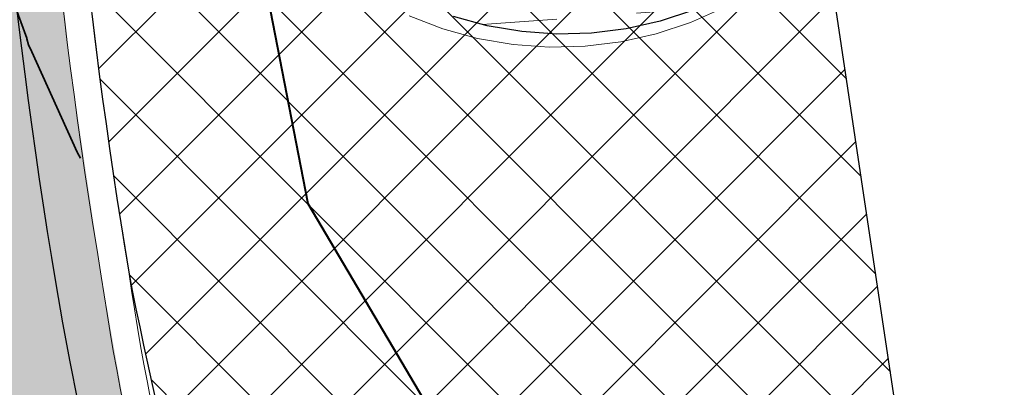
# Model space of a CAD drawing. Header units: metres. Extents: x 538891 to 1080079, y 6588829 to 13178720.
# Tile 31 of 256: x 538957.08 to 538962.4, y 6589555.11 to 6589557.1. Entities that reach past the tile are written whole.
import ezdxf

# ---------------------------------------------------------------- set-up
doc = ezdxf.new("R2010")
doc.units = ezdxf.units.M
doc.header["$LTSCALE"] = 0.4
doc.linetypes.add('#13_Kolde pst HP -xref$0$DASHED', pattern=[47.625, 31.75, -15.875])
doc.linetypes.add('#16_019061_PP_TL_liiklusskeem$0$DASHED2', pattern=[0.9375000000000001, 0.625, -0.3125000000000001])
doc.layers.add('KOLDE PST', color=7, linetype='Continuous')

# ---------------------------------------------------------------- blocks, each defined once
blk = doc.blocks.new('#9_019061_PP_TL (2D)')
at = {"linetype": 'Continuous', "lineweight": 0, "true_color": 0xd6d6d6}
h = blk.add_hatch(color=254, dxfattribs=at)
h.paths.add_polyline_path([(538956.6193590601, 6589596.41802614), (538956.3989647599, 6589594.93139164), (538955.55674598, 6589591.01676232), (538954.1327321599, 6589584.39795221), (538946.05537983, 6589550.90383911), (538946.13165292, 6589549.477311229), (538946.40056333, 6589548.074283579), (538946.85714852, 6589546.72064797), (538947.4929825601, 6589545.44138472), (538948.29633163, 6589544.26010166), (538949.25237051, 6589543.19859846), (538950.3434562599, 6589542.27646436), (538951.5494536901, 6589541.51071664), (538969.57501774, 6589536.75315713), (538970.39552595, 6589536.52723361), (538971.21104196, 6589536.283905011), (538972.0211965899, 6589536.02328146), (538972.82562312, 6589535.74548096), (538973.6239574, 6589535.450629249), (538974.41583806, 6589535.1388598), (538975.20090662, 6589534.81031375), (538975.97880782, 6589534.46514003), (538985.31473455, 6589530.20311808), (538985.8981604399, 6589529.94423779), (538986.48696187, 6589529.69782825), (538987.08087236, 6589529.46400116), (538987.67962307, 6589529.24286238), (538988.28294297, 6589529.034512), (538988.89055894, 6589528.83904434), (538989.50219595, 6589528.65654789), (538990.1175771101, 6589528.48710525), (539013.92108795, 6589522.20454904), (539014.57692044, 6589522.03665834), (539015.23804937, 6589521.89101471), (539015.90372037, 6589521.76778467), (539016.57317381, 6589521.66710883), (539017.24564573, 6589521.58910209), (539017.9203687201, 6589521.533853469), (539018.59657282, 6589521.50142601), (539019.27348638, 6589521.49185671), (539025.96162609, 6589521.51088948), (539026.83438784, 6589521.50385097), (539027.70678827, 6589521.47777195), (539028.57841202, 6589521.4326647), (539029.4488441, 6589521.3685507), (539030.31767011, 6589521.28546048), (539031.1844764, 6589521.18343359), (539032.04885027, 6589521.06251862), (539032.9103802, 6589520.92277313), (539044.81839483, 6589518.86013548), (539077.29701027, 6589513.2250818), (539077.29612205, 6589513.225235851), (539079.02421934, 6589512.91758629), (539080.74949958, 6589512.59451263), (539082.4718251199, 6589512.25604067), (539084.19105851, 6589511.9021974), (539085.90706257, 6589511.53301107), (539087.61970039, 6589511.14851113), (539089.32883531, 6589510.74872826), (539091.03433096, 6589510.33369436), (539276.90606721, 6589464.22134751), (539339.9936253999, 6589448.57014942), (539463.2277262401, 6589417.997380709), (539592.90629901, 6589386.49671385), (539593.49209626, 6589386.288094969), (539594.02229988, 6589385.96318826), (539594.47412995, 6589385.53595315), (539594.82817383, 6589385.02474557), (539595.06922021, 6589384.4515293), (539595.18691267, 6589383.840932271), (539595.1761946, 6589383.21918845), (539595.03752651, 6589382.61301074), (539593.52625963, 6589378.18230059), (539596.7400267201, 6589377.66405093), (539598.090793, 6589381.52482824), (539598.4094666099, 6589382.21502654), (539598.8526803, 6589382.832673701), (539599.40450341, 6589383.35556723), (539600.04509999, 6589383.7649111), (539600.75144304, 6589384.045990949), (539601.4981421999, 6589384.18870304), (539602.25835649, 6589384.1879174), (539603.0047590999, 6589384.04366227), (539622.83862668, 6589379.225749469), (539623.37004212, 6589379.092801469), (539623.89958709, 6589378.95258846), (539624.42716226, 6589378.805136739), (539624.9526686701, 6589378.65047396), (539625.4760077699, 6589378.488629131), (539625.99708141, 6589378.3196326), (539626.51579186, 6589378.14351607), (539627.03204182, 6589377.96031257), (539648.61442338, 6589370.13449057), (539669.02104417, 6589365.17744832), (539681.01929537, 6589364.91420599), (539681.156174, 6589364.90932643), (539681.29286762, 6589364.900699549), (539681.42927367, 6589364.888331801), (539681.56528977, 6589364.872232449), (539681.70081387, 6589364.85241358), (539681.83574428, 6589364.82889007), (539681.96997973, 6589364.80167956), (539682.1034195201, 6589364.77080249), (539700.86028847, 6589360.15904168), (539822.14262904, 6589329.98520529), (539839.2493774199, 6589325.72921695), (539975.19087125, 6589291.90832948), (539998.09488146, 6589286.210040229), (540004.49806329, 6589284.61699248), (540014.90875727, 6589282.02691567), (540081.53122417, 6589265.45191055), (540091.23903624, 6589263.03937474), (540093.08644646, 6589262.70172835), (540094.9573823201, 6589262.538852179), (540096.83534715, 6589262.55218234), (540098.7037823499, 6589262.74160131), (540100.5462133, 6589263.10543892), (540102.3463947, 6589263.64048709), (540104.08845377, 6589264.34202813), (540105.7570302, 6589265.20387632), (540119.54491084, 6589273.16693413), (540135.0211853, 6589282.10510754), (540150.08071912, 6589290.80259641), (540150.79983188, 6589291.121360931), (540151.56692414, 6589291.29543981), (540152.35318846, 6589291.318295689), (540153.1290974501, 6589291.18907022), (540153.86551258, 6589290.91261637), (540154.53477849, 6589290.499316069), (540155.11176152, 6589289.96469044), (540155.57479363, 6589289.328816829), (540156.315, 6589288.29), (540147.1726425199, 6589305.88626609), (540145.4996302, 6589308.99316915), (540145.7856587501, 6589308.19039577), (540145.9390198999, 6589307.3521012), (540145.95573054, 6589306.500057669), (540145.83535667, 6589305.65639449), (540145.58102465, 6589304.84302333), (540145.19933999, 6589304.081069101), (540144.70021583, 6589303.39032131), (540144.0966168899, 6589302.7887184), (540139.37331842, 6589298.965877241), (540138.75321435, 6589298.47207475), (540138.12535974, 6589297.98816512), (540137.48991238, 6589297.51426996), (540136.84703201, 6589297.0505084), (540136.1968802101, 6589296.596996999), (540135.53962038, 6589296.15384975), (540134.87541775, 6589295.72117803), (540134.2044392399, 6589295.29909061), (540108.4754501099, 6589279.39720579), (540107.332497, 6589278.725243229), (540106.16097061, 6589278.104436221), (540104.96315847, 6589277.535998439), (540103.7414001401, 6589277.02104017), (540102.49808197, 6589276.56056722), (540101.23563238, 6589276.155478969), (540099.95651721, 6589275.806566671), (540098.66323481, 6589275.51451178), (540097.1702847, 6589275.245979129), (540095.6669535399, 6589275.043481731), (540094.1561606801, 6589274.90741288), (540092.64084001, 6589274.83803683), (540091.12393418, 6589274.83548829), (540089.60838894, 6589274.899772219), (540088.0971474, 6589275.03076379), (540086.5931442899, 6589275.2282086), (540086.0127365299, 6589275.33417249), (540071.04459892, 6589278.06687555), (540070.7354442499, 6589278.13348394), (540045.33390995, 6589284.453132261), (540008.50654189, 6589293.61541403), (539981.79656241, 6589300.26059046), (539962.6338178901, 6589305.02809012), (539854.99138972, 6589331.80845238), (539839.26588418, 6589335.72080128), (539795.80243452, 6589346.53407395), (539779.96112543, 6589350.47523361), (539747.85217038, 6589358.4636213), (539745.86378398, 6589358.958312), (539683.74333918, 6589374.41325894), (539643.8005103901, 6589384.115908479), (539626.57290612, 6589388.30072492), (539624.4706958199, 6589388.81138003), (539620.5837311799, 6589389.75557594), (539620.0427497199, 6589389.89098812), (539619.50370868, 6589390.0339292), (539618.96671284, 6589390.18437141), (539618.43186657, 6589390.342285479), (539617.89927383, 6589390.50764075), (539617.36903814, 6589390.680405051), (539616.84126256, 6589390.860544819), (539616.31604968, 6589391.04802504), (539594.78122279, 6589398.90477751), (539574.37465845, 6589403.86180604), (539564.61568274, 6589406.2323923), (539550.3198177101, 6589406.91667554), (539550.20098996, 6589406.923781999), (539550.08236507, 6589406.93371529), (539549.96401027, 6589406.9464698), (539549.84599265, 6589406.96203829), (539549.72837911, 6589406.98041193), (539549.6112363, 6589407.00158031), (539549.49463065, 6589407.02553144), (539549.37862822, 6589407.052251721), (539480.2170212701, 6589423.85253488), (539479.28641654, 6589424.17865721), (539478.43791386, 6589424.68107552), (539477.70451598, 6589425.34024811), (539477.1147486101, 6589426.13053629), (539476.69155091, 6589427.02120158), (539476.45138327, 6589427.97760132), (539476.40358708, 6589428.96253607), (539476.55001905, 6589429.93769713), (539476.92070913, 6589431.41722542), (539476.93729025, 6589431.485579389), (539476.95419614, 6589431.55385376), (539476.9714264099, 6589431.62204699), (539476.98898067, 6589431.69015753), (539477.00685853, 6589431.75818386), (539477.02505957, 6589431.82612442), (539477.0435834, 6589431.89397769), (539477.06242958, 6589431.961742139), (539470.25729833, 6589433.64087184), (539470.21817861, 6589433.479828), (539469.7494416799, 6589431.55018198), (539469.42454196, 6589430.62220847), (539468.92433193, 6589429.775754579), (539468.2681516, 6589429.043551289), (539467.48137403, 6589428.4539113), (539466.5944221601, 6589428.02963468), (539465.64159247, 6589427.787127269), (539464.65972877, 6589427.7357663), (539463.68679757, 6589427.87753778), (539425.88646172, 6589437.25530673), (539382.40752409, 6589445.67583381), (539380.49885629, 6589446.05190841), (539378.5926672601, 6589446.440351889), (539376.68903717, 6589446.84114792), (539374.78804607, 6589447.254279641), (539372.88977389, 6589447.67972969), (539370.99430047, 6589448.11748016), (539369.1017055, 6589448.56751266), (539367.2120685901, 6589449.02980825), (539341.67913904, 6589455.364194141), (539278.59158085, 6589471.015392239), (539243.81345226, 6589479.6433911), (539240.0156879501, 6589480.58556675), (539092.71984464, 6589517.12773908), (539090.9535934, 6589517.5575579), (539089.1835732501, 6589517.97158241), (539087.4099254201, 6589518.36977955), (539085.63279142, 6589518.75211756), (539083.8523130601, 6589519.11856593), (539082.06863241, 6589519.46909542), (539080.28189178, 6589519.80367807), (539078.49223375, 6589520.12228717), (539055.0240151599, 6589524.192231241), (539045.0255156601, 6589525.93903653), (539044.50904631, 6589526.04558546), (539043.99402652, 6589526.15893394), (539043.48054581, 6589526.27906226), (539042.96869341, 6589526.405949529), (539042.45855829, 6589526.539573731), (539041.95022913, 6589526.6799116), (539041.44379426, 6589526.826938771), (539040.93934163, 6589526.98062937), (539020.28307481, 6589533.42304883), (539020.12443118, 6589533.47204631), (539019.96551883, 6589533.52016512), (539019.80634259, 6589533.56740367), (539019.6469073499, 6589533.61376052), (539019.48721798, 6589533.659234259), (539019.32727939, 6589533.70382348), (539019.16709645, 6589533.74752683), (539019.0066741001, 6589533.790342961), (539001.44627373, 6589538.42512996), (539000.92101949, 6589538.55618485), (539000.39241061, 6589538.67297552), (538999.86083439, 6589538.775416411), (538999.32668031, 6589538.86343246), (538998.79033972, 6589538.93695919), (538998.25220558, 6589538.99594272), (538997.71267217, 6589539.04033983), (538997.1721347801, 6589539.07011806), (538990.9006555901, 6589539.33053407), (538989.81956757, 6589539.390088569), (538988.7404874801, 6589539.478881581), (538987.66420594, 6589539.59684812), (538986.59151154, 6589539.74390177), (538985.52319023, 6589539.91993478), (538984.46002475, 6589540.12481817), (538983.40279407, 6589540.358401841), (538982.3522727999, 6589540.62051462), (538976.47726105, 6589542.17113007), (538972.35730031, 6589543.37616975), (538966.36673604, 6589545.17003587), (538965.4460479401, 6589545.54056831), (538964.5533182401, 6589545.97415169), (538963.69285868, 6589546.468692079), (538962.86882505, 6589547.02180097), (538962.08519723, 6589547.630806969), (538961.34575996, 6589548.29276874), (538960.65408453, 6589549.00448917), (538960.0135115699, 6589549.76253082), (538959.5405398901, 6589550.42618734), (538959.1105889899, 6589551.118491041), (538958.7253883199, 6589551.8366572), (538958.3864873, 6589552.57779706), (538958.09524914, 6589553.338929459), (538957.85284531, 6589554.1169928), (538957.66025086, 6589554.90885742), (538957.51824049, 6589555.7113381), (538957.35224053, 6589556.83292421), (538957.2279175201, 6589557.95989145), (538957.1454422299, 6589559.09069169), (538957.1049279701, 6589560.22377155), (538957.10643039, 6589561.35757449), (538957.14994742, 6589562.490543), (538957.23541928, 6589563.6211207), (538957.36272857, 6589564.7477545), (538957.41802208, 6589565.22883611), (538957.47601674, 6589565.70959958), (538957.5367107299, 6589566.19002974), (538957.6001021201, 6589566.67011143), (538957.66618892, 6589567.1498295), (538957.73496905, 6589567.62916883), (538957.80644033, 6589568.10811429), (538957.88060051, 6589568.58665077), (538959.07925321, 6589575.29774537), (538962.06392158, 6589589.12891518), (538963.30953681, 6589594.99819474), (538960.2147567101, 6589595.65498835)])
h.paths.add_polyline_path([(540045.4163160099, 6589280.48987601), (540045.22623295, 6589280.44193988), (540045.0491541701, 6589280.35784145), (540044.8918846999, 6589280.240812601), (540044.76046832, 6589280.09535067), (540044.6599552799, 6589279.92704568), (540044.59420825, 6589279.742365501), (540044.54592218, 6589279.54828188), (540044.51746776, 6589279.35432367), (540044.52739946, 6589279.158541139), (540044.5753356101, 6589278.96845809), (540044.6594340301, 6589278.791379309), (540044.77646289, 6589278.634109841), (540044.92192481, 6589278.50269345), (540045.0902298, 6589278.40218041), (540045.27490997, 6589278.33643337), (540051.09741887, 6589276.88785124), (540051.2913770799, 6589276.85939685), (540051.48715961, 6589276.869328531), (540051.6772426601, 6589276.91726467), (540051.85432145, 6589277.001363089), (540052.0115909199, 6589277.11839194), (540052.1430073, 6589277.26385387), (540052.24352034, 6589277.43215886), (540052.30926737, 6589277.61683904), (540052.35755344, 6589277.81092267), (540052.3860078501, 6589278.00488088), (540052.37607615, 6589278.20066341), (540052.32814001, 6589278.39074646), (540052.24404159, 6589278.56782524), (540052.12701273, 6589278.72509471), (540051.9815507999, 6589278.85651109), (540051.81324582, 6589278.95702413), (540051.62856565, 6589279.022771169), (540045.80605675, 6589280.4713533), (540045.61209854, 6589280.499807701)])
h.paths.add_polyline_path([(540147.29206106, 6589298.63119388), (540147.10115417, 6589298.58665197), (540146.9226052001, 6589298.505721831), (540141.72688054, 6589295.50498104), (540141.5675513, 6589295.39077234), (540141.43356419, 6589295.24767492), (540141.3300685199, 6589295.0811875), (540141.26104157, 6589294.897708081), (540141.229136, 6589294.70428768), (540141.23557793, 6589294.50835933), (540141.2801198, 6589294.317452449), (540141.36104989, 6589294.13890347), (540141.4752585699, 6589293.97957419), (540141.61835597, 6589293.84558704), (540141.7848434, 6589293.742091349), (540141.9683228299, 6589293.67306438), (540142.16174324, 6589293.64115882), (540142.35767161, 6589293.647600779), (540142.5485785, 6589293.69214269), (540142.72712747, 6589293.77307283), (540147.92285212, 6589296.77381361), (540148.08218137, 6589296.888022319), (540148.21616848, 6589297.03111974), (540148.31966415, 6589297.19760716), (540148.3886911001, 6589297.38108658), (540148.42059666, 6589297.57450698), (540148.4141547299, 6589297.77043533), (540148.3696128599, 6589297.96134221), (540148.28868277, 6589298.13989119), (540148.1744741, 6589298.299220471), (540148.03137669, 6589298.43320762), (540147.86488926, 6589298.53670331), (540147.68140984, 6589298.60573027), (540147.4879894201, 6589298.63763584)])
h.paths.add_polyline_path([(539856.18511559, 6589327.59509078), (539856.05014461, 6589327.56525111), (539855.92294231, 6589327.51114804), (539855.80782961, 6589327.43461938), (539855.70871677, 6589327.33826474), (539855.62897058, 6589327.22535719), (539855.57129992, 6589327.099732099), (539855.53766397, 6589326.96565676), (539855.529205, 6589326.827685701), (539855.54621051, 6589326.6905056), (539855.58810284, 6589326.558776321), (539855.65345894, 6589326.4369726), (539855.74005874, 6589326.32923197), (539855.84496053, 6589326.23921428), (539855.9646008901, 6589326.16997734), (539856.69578769, 6589325.84106684), (539857.43316573, 6589325.52628141), (539858.1764624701, 6589325.22573821), (539858.92540284, 6589324.93954846), (539859.6797096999, 6589324.66781807), (539860.43910393, 6589324.410647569), (539861.2033045, 6589324.16813215), (539861.97202864, 6589323.940361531), (539925.82766907, 6589308.05371527), (539926.02162729, 6589308.02526087), (539926.21740982, 6589308.03519256), (539926.40749287, 6589308.08312869), (539926.58457165, 6589308.16722711), (539926.7418411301, 6589308.28425597), (539926.8732575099, 6589308.4297179), (539926.97377055, 6589308.59802288), (539927.0395175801, 6589308.78270306), (539927.0878036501, 6589308.97678669), (539927.11625806, 6589309.1707449), (539927.10632636, 6589309.36652743), (539927.05839022, 6589309.55661048), (539926.9742918, 6589309.73368926), (539926.85726294, 6589309.89095873), (539926.7118010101, 6589310.02237511), (539926.5434960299, 6589310.122888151), (539926.35881586, 6589310.18863519), (539856.4599161, 6589327.578784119), (539856.3232704, 6589327.5996534)])
h.paths.add_polyline_path([(539798.46235621, 6589341.95593746), (539798.32738523, 6589341.9260978), (539798.20018292, 6589341.871994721), (539798.0850702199, 6589341.79546606), (539797.9859573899, 6589341.69911142), (539797.9062112, 6589341.586203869), (539797.84854054, 6589341.460578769), (539797.81490459, 6589341.32650344), (539797.8064456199, 6589341.18853238), (539797.8234511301, 6589341.05135227), (539797.86534346, 6589340.919623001), (539797.9306995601, 6589340.79781927), (539798.01729936, 6589340.690078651), (539798.1222011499, 6589340.60006096), (539798.2418415, 6589340.530824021), (539798.9730283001, 6589340.20191351), (539799.71040635, 6589339.88712809), (539800.45370309, 6589339.58658489), (539801.20264346, 6589339.300395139), (539801.95695032, 6589339.02866474), (539802.71634454, 6589338.771494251), (539803.48054512, 6589338.52897882), (539804.2492692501, 6589338.30120821), (539819.10635365, 6589334.604913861), (539819.31970767, 6589334.57361401), (539819.53506844, 6589334.58453889), (539819.74415979, 6589334.63726865), (539819.93894643, 6589334.72977693), (539820.1119428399, 6589334.85850868), (539820.25650084, 6589335.0185168), (539820.3670651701, 6589335.203652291), (539820.43938695, 6589335.40680046), (539820.4706868, 6589335.620154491), (539820.4597619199, 6589335.83551527), (539820.4070321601, 6589336.04460662), (539820.31452389, 6589336.23939327), (539820.18579215, 6589336.41238968), (539820.02578402, 6589336.5569477), (539819.8406485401, 6589336.667512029), (539819.63750035, 6589336.739833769), (539798.73715672, 6589341.9396308), (539798.6005110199, 6589341.960500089)])
h.paths.add_polyline_path([(539755.28621861, 6589352.67134982), (539755.0961355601, 6589352.623413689), (539754.9190567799, 6589352.53931527), (539754.76178731, 6589352.42228641), (539754.63037092, 6589352.27682448), (539754.52985789, 6589352.10851949), (539754.46411086, 6589351.92383932), (539754.41582479, 6589351.729755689), (539754.38737037, 6589351.53579748), (539754.39730207, 6589351.340014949), (539754.4452382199, 6589351.1499319), (539754.52933664, 6589350.972853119), (539754.6463654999, 6589350.81558365), (539754.79182742, 6589350.68416726), (539754.96013241, 6589350.583654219), (539755.14481258, 6589350.51790718), (539760.96732147, 6589349.06932506), (539761.16127969, 6589349.04087066), (539761.35706222, 6589349.05080234), (539761.54714527, 6589349.098738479), (539761.7242240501, 6589349.1828369), (539761.88149353, 6589349.299865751), (539762.01290991, 6589349.44532769), (539762.11342295, 6589349.613632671), (539762.17916998, 6589349.79831285), (539762.22745605, 6589349.992396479), (539762.25591046, 6589350.186354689), (539762.24597876, 6589350.38213722), (539762.19804262, 6589350.572220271), (539762.1139442, 6589350.74929905), (539761.99691534, 6589350.90656852), (539761.85145341, 6589351.0379849), (539761.68314843, 6589351.13849794), (539761.49846826, 6589351.20424498), (539755.67595936, 6589352.65282711), (539755.48200115, 6589352.681281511)])
h.paths.add_polyline_path([(539642.54214859, 6589380.47636161), (539642.33335267, 6589380.42247396), (539642.1390816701, 6589380.328887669), (539641.96680132, 6589380.19919922), (539641.82313225, 6589380.038392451), (539641.7135956, 6589379.852647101), (539641.64240056, 6589379.6491013), (539641.6122835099, 6589379.4355771), (539641.6244016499, 6589379.22028016), (539641.6782893, 6589379.01148422), (539641.77187558, 6589378.8172132), (539641.9015640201, 6589378.64493282), (539642.06237076, 6589378.50126372), (539642.24811611, 6589378.39172702), (539642.45166196, 6589378.320532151), (539681.4099190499, 6589368.8570483), (539681.54841263, 6589368.83684522), (539681.68824844, 6589368.84272579), (539681.82455682, 6589368.87448524), (539681.9525909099, 6589368.93101758), (539682.06789204, 6589369.01035411), (539682.16644493, 6589369.10973199), (539682.24481755, 6589369.22569047), (539682.30028063, 6589369.35419137), (539682.33090271, 6589369.490759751), (539682.3356174, 6589369.63063972), (539682.3142605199, 6589369.768960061), (539682.26757581, 6589369.90090388), (539682.19718902, 6589370.02187632), (539682.10555132, 6589370.12766463), (539681.99585393, 6589370.214584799), (539681.871917, 6589370.27960997), (539680.2452388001, 6589370.93262274), (539679.45451154, 6589371.235036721), (539678.6587776, 6589371.52401992), (539677.85826492, 6589371.79948907), (539677.05320301, 6589372.0613652), (539676.2438226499, 6589372.309573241), (539675.4303558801, 6589372.54404203), (539674.6130359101, 6589372.76470435), (539673.7920970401, 6589372.97149694), (539642.97096971, 6589380.4583627), (539642.75744552, 6589380.48847976)])
h.paths.add_polyline_path([(539565.66862971, 6589399.15205893), (539565.50140117, 6589399.08893708), (539565.3544343, 6589398.98719972), (539565.23647678, 6589398.85290238), (539565.15454958, 6589398.69403865), (539565.11352915, 6589398.52006429), (539565.11585706, 6589398.34133452), (539565.12791967, 6589398.24727604), (539565.15250473, 6589398.155689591), (539565.1891668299, 6589398.0682345), (539565.23724174, 6589397.986495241), (539565.29585845, 6589397.91195274), (539565.36395496, 6589397.845957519), (539565.44029753, 6589397.78970528), (539565.52350302, 6589397.744215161), (539566.23639982, 6589397.41421289), (539566.95673321, 6589397.100775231), (539567.68411836, 6589396.80406963), (539568.41816667, 6589396.52425461), (539569.15848598, 6589396.26147965), (539569.9046807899, 6589396.015885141), (539570.65635246, 6589395.787602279), (539571.41309941, 6589395.57675303), (539624.03794556, 6589382.79347116), (539624.23205846, 6589382.76609201), (539624.42778294, 6589382.77710851), (539624.61759741, 6589382.82609728), (539624.79420741, 6589382.91117573), (539624.95082591, 6589383.02907432), (539625.08143416, 6589383.17526229), (539625.18101293, 6589383.3441217), (539625.2457357, 6589383.529163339), (539625.29294549, 6589383.72351157), (539625.32032463, 6589383.91762448), (539625.3093081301, 6589384.11334897), (539625.2603193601, 6589384.30316346), (539625.1752409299, 6589384.47977348), (539625.05734235, 6589384.636392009), (539624.9111544, 6589384.76700028), (539624.74229499, 6589384.8665791), (539624.55725331, 6589384.93130171), (539566.02344365, 6589399.14995017), (539565.8461662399, 6589399.17280817)])
h.paths.add_polyline_path([(539480.80800888, 6589419.797377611), (539480.67255731, 6589419.76628876), (539480.54516705, 6589419.710742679), (539480.4302121, 6589419.63264656), (539480.33163948, 6589419.53468185), (539480.2528337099, 6589419.42021222), (539480.19650063, 6589419.29316802), (539480.16457456, 6589419.1579113), (539480.1581514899, 6589419.01908624), (539480.1774520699, 6589418.88145943), (539480.2218135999, 6589418.74975634), (539480.28971293, 6589418.62849903), (539480.3788186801, 6589418.52185094), (539480.4860714, 6589418.43347387), (539480.6077884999, 6589418.36640227), (539481.43060399, 6589418.01681999), (539482.25965203, 6589417.68228682), (539483.09465741, 6589417.36291382), (539483.9353429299, 6589417.05880701), (539484.78142951, 6589416.77006735), (539485.6326362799, 6589416.49679069), (539486.48868066, 6589416.23906775), (539487.34927847, 6589415.99698409), (539515.45534313, 6589409.16964352), (539515.6688673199, 6589409.139526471), (539515.88416424, 6589409.151644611), (539516.09296016, 6589409.20553226), (539516.2872311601, 6589409.29911855), (539516.45951152, 6589409.42880701), (539516.6031805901, 6589409.589613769), (539516.71271724, 6589409.77535913), (539516.78391228, 6589409.97890493), (539516.81402933, 6589410.19242913), (539516.80191119, 6589410.407726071), (539516.74802354, 6589410.616522), (539516.65443726, 6589410.81079303), (539516.52474882, 6589410.98307341), (539516.36394207, 6589411.12674251), (539516.17819673, 6589411.23627921), (539515.97465088, 6589411.30747408), (539481.08437581, 6589419.78279046), (539480.94687099, 6589419.802941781)])
h.paths.add_polyline_path([(539411.5175915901, 6589436.16216309), (539411.37908507, 6589436.12060954), (539411.25112754, 6589436.053247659), (539411.13847578, 6589435.962581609), (539411.04531757, 6589435.85198188), (539410.97511605, 6589435.72555997), (539410.93048078, 6589435.588015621), (539410.91307136, 6589435.444461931), (539410.92353483, 6589435.300235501), (539410.9614822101, 6589435.16069788), (539411.02550281, 6589435.03103635), (539411.1132166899, 6589434.916071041), (539411.22136312, 6589434.82007574), (539411.34592179, 6589434.746619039), (539411.48226222, 6589434.69843145), (539424.5419076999, 6589431.45850421), (539429.39479678, 6589430.25456586), (539429.58877377, 6589430.22623992), (539429.7845496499, 6589430.2363013), (539429.97460088, 6589430.28436333), (539430.15162389, 6589430.36857902), (539430.3088157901, 6589430.485712), (539430.44013578, 6589430.631260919), (539430.5405372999, 6589430.79963243), (539430.60616226, 6589430.98435601), (539430.6543198, 6589431.178471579), (539430.68237501, 6589431.37257976), (539430.6721781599, 6589431.56843964), (539430.62411756, 6589431.758584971), (539430.54002532, 6589431.93576725), (539430.4231071, 6589432.09323216), (539430.27781992, 6589432.224977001), (539430.10970225, 6589432.32597955), (539429.9251628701, 6589432.39238952), (539425.0843034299, 6589433.590980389), (539411.80545508, 6589436.16268312), (539411.66149815, 6589436.17636359)])
at = {"color": 1, "linetype": 'Continuous', "lineweight": 9, "true_color": 0xff0000, "flags": 128}
for points in [[(538964.1108012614, 6589598.412106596), (538963.5755061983, 6589596.251429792), (538963.1019342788, 6589594.019981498), (538962.1605875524, 6589589.619536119), (538959.0792532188, 6589575.297745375), (538957.88060051, 6589568.586650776, 0.01123365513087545), (538957.3627285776, 6589564.747754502, 0.0742676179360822), (538957.5182404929, 6589555.711338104, 0.1275511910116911), (538960.0135115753, 6589549.76253082, 0.1399234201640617), (538966.3667360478, 6589545.170035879), (538976.4772610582, 6589542.171130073), (538982.3522728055, 6589540.620514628, 0.05419097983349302), (538990.9006555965, 6589539.330534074), (538997.1721347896, 6589539.07011806, -0.05419032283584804), (539001.4462737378, 6589538.42512996), (539019.0066741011, 6589533.790342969, -0.01106967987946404), (539020.2830748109, 6589533.423048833), (539040.9393416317, 6589526.980629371, 0.03266426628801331), (539046.0140867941, 6589525.754765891), (539078.4922337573, 6589520.12228717, -0.01786729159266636), (539092.7198446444, 6589517.127739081), (539214.802525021, 6589486.840622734), (539219.6554858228, 6589485.636666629), (539240.0156879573, 6589480.585566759)], [(538964.2563995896, 6589598.376035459), (538963.7217129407, 6589596.217814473), (538963.2486410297, 6589593.988722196), (538962.3072504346, 6589589.588071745), (538959.2264525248, 6589575.268774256), (538958.0285300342, 6589568.56176805, 0.01123350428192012), (538957.5116325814, 6589564.729596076, 0.07429331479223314), (538957.666464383, 6589555.734412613, 0.1275603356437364), (538960.1321178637, 6589549.854367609, 0.1398214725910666), (538966.413683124, 6589545.312570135), (538976.5177374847, 6589542.315583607), (538982.3905520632, 6589540.765548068, 0.05419097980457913), (538990.9068788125, 6589539.480404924), (538997.1783580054, 6589539.21998891, -0.05419032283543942), (539001.4845529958, 6589538.5701634), (539019.0449533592, 6589533.935376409, -0.01106967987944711), (539020.3277360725, 6589533.566245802), (539040.9840028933, 6589527.12382634, 0.03266426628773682), (539046.0397177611, 6589525.902559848), (539078.5178647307, 6589520.270081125, -0.01786729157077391), (539092.755962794, 6589517.273325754), (539214.8386431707, 6589486.986209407), (539219.6916039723, 6589485.782253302), (539240.0518061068, 6589480.731153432)]]:
    blk.add_lwpolyline(points, format="xyb", dxfattribs=at)
at = {"color": 5, "linetype": 'Continuous', "lineweight": 35, "true_color": 0x0000ff, "flags": 128}
blk.add_lwpolyline([(538957.4049767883, 6589556.348496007), (538957.3890213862, 6589556.377976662), (538957.3883627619, 6589556.379890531), (538957.3875863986, 6589556.382146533), (538957.1418656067, 6589556.923572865), (538957.1246399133, 6589556.961528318), (538957.1157661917, 6589556.994256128), (538957.1149160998, 6589556.997391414), (538956.8979798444, 6589557.582893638)], dxfattribs=at)
at = {"color": 5, "linetype": 'Continuous', "lineweight": 40, "true_color": 0x0000ff, "flags": 128}
blk.add_lwpolyline([(538962.7004382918, 6589555.177072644), (538961.0652825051, 6589552.001545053), (538958.6376373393, 6589556.102430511), (538957.2061155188, 6589563.458535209)], dxfattribs=at)
blk = doc.blocks.new('KOLDE PST TL')
at = {"color": 7}
blk.add_blockref('#9_019061_PP_TL (2D)', (0, 0), dxfattribs=at)
blk = doc.blocks.new('#13_Kolde pst HP -xref$0$KASK')
at = {"linetype": 'Continuous', "lineweight": 5, "true_color": 0x00cc00}
h = blk.add_hatch(dxfattribs=at)
h.set_pattern_fill('#13_ANSI32', color=92, style=0, pattern_type=2)
h.set_pattern_definition([(44.99999999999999, (0, 0), (-0.2694076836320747, 0.2694076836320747), []), (44.99999999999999, (0.1796052, 0), (-0.2694076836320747, 0.2694076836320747), [])])
edge = h.paths.add_edge_path()
edge.add_arc((-0.03095108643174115, 0.08041593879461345), 1.926441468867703, 0, 90.00000000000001)
edge.add_arc((-0.03095108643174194, 0.08041593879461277), 1.926441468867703, 90, 180)
edge.add_arc((-0.03095108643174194, 0.08041593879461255), 1.926441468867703, 180, 270)
edge.add_arc((-0.03095108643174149, 0.08041593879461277), 1.926441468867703, 270, 360)
edge.add_arc((0.08015648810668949, 0.1108524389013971), 1.815589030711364, 359.0394496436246, 450.0000000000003)
edge.add_line((0.0801564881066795, 1.926441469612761), (-4.579669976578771e-16, 1.926441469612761))
edge.add_arc((-1.13686837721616e-16, 7.450581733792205e-10), 1.926441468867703, 90.00000000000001, 180)
edge.add_line((-1.926441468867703, 7.450580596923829e-10), (-1.926441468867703, 7.450578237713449e-10))
edge.add_line((-1.926441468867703, 7.450578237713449e-10), (-1.926441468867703, 7.450576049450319e-10))
edge.add_arc((-1.13686837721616e-16, 7.450579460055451e-10), 1.926441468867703, 180, 270)
edge.add_line((5.048709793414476e-32, -1.926441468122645), (2.273736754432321e-16, -1.926441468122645))
edge.add_arc((0, 7.450581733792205e-10), 1.926441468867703, 270, 360)
edge.add_line((1.926441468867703, 7.450580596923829e-10), (1.895490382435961, 0.08041593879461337))
at = {"color": 92, "linetype": 'Continuous', "lineweight": 5, "true_color": 0x00cc00, "flags": 128}
blk.add_lwpolyline([(1.81341328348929, -0.7923254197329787), (1.729932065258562, -0.9688316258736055), (1.629552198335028, -1.136305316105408), (1.513240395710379, -1.293133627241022), (1.38211680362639, -1.437806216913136), (1.237444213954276, -1.568929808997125), (1.080615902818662, -1.685241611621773), (0.91314221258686, -1.785621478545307), (0.736636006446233, -1.869102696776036), (0.5527971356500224, -1.934881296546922)], dxfattribs=at)
at = {"color": 92, "linetype": 'Continuous', "lineweight": 30, "true_color": 0x00cc00, "flags": 128}
blk.add_lwpolyline([(1.698969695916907, -0.9081182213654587), (1.601777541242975, -1.070273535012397), (1.4891593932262, -1.222121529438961), (1.362199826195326, -1.362199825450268), (1.222121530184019, -1.489159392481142), (1.070273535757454, -1.601777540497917), (0.9081182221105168, -1.698969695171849), (0.7372172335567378, -1.779799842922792)], dxfattribs=at)
blk = doc.blocks.new('#13_KOLDE TAIM (2D)')
at = {"linetype": 'Continuous', "lineweight": 5, "true_color": 0xcc9900}
h = blk.add_hatch(dxfattribs=at)
h.set_pattern_fill('#13_ANSI37', color=42, style=0, pattern_type=2)
h.set_pattern_definition([(45, (0, 0), (-0.2245064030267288, 0.2245064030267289), []), (135, (0, 0), (-0.2245064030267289, -0.2245064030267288), [])])
edge = h.paths.add_edge_path()
edge.add_line((538961.632109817, 6589556.233650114), (538961.1990446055, 6589559.124424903))
edge.add_line((538961.1990446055, 6589559.124424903), (538962.0008044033, 6589559.847233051))
edge.add_line((538962.0008044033, 6589559.847233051), (538959.4999332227, 6589576.540920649))
edge.add_line((538959.4999332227, 6589576.540920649), (538959.5000242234, 6589576.540313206))
edge.add_line((538959.5000242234, 6589576.540313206), (538959.2073613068, 6589575.161885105))
edge.add_line((538959.2073613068, 6589575.161885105), (538958.0282637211, 6589568.560276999))
edge.add_arc((539053.3139841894, 6589553.646247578), 96.44582312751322, 171.1042940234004, 173.6313778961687)
edge.add_arc((538987.6887459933, 6589560.749958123), 30.43838560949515, 173.2180353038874, 189.4873961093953)
edge.add_arc((538976.255991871, 6589559.305122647), 18.92943217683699, 190.8780346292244, 200.6095432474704)
edge.add_line((538958.5380259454, 6589552.64200881), (538961.9740730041, 6589553.950994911))
edge.add_line((538961.9740730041, 6589553.950994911), (538961.632109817, 6589556.233650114))
at = {"color": 42, "linetype": 'Continuous', "lineweight": 25, "true_color": 0xcc9900, "flags": 128}
blk.add_lwpolyline([(538961.632109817, 6589556.233650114), (538961.1990446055, 6589559.124424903), (538962.0008044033, 6589559.847233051), (538959.4999332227, 6589576.540920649), (538959.5000242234, 6589576.540313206), (538959.2073613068, 6589575.161885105), (538958.0282637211, 6589568.560276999, 0.01102693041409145), (538957.4633459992, 6589564.344469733, 0.07110796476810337), (538957.6667001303, 6589555.732779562, 0.04248725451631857), (538958.5380259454, 6589552.64200881), (538961.9740730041, 6589553.950994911)], format="xyb", close=True, dxfattribs=at)
at = {"color": 12, "linetype": '#13_Kolde pst HP -xref$0$DASHED', "lineweight": 25, "true_color": 0xcc0000, "flags": 128}
blk.add_lwpolyline([(538959.9971948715, 6589573.896588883), (538959.0147328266, 6589568.395916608, 0.01123269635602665), (538958.5043198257, 6589564.60847954, 0.07447211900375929), (538958.6546514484, 6589555.888091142, 0.06447547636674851), (538959.4594354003, 6589552.993026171)], format="xyb", dxfattribs=at)
at = {"color": 92, "true_color": 0x00cc00, "rotation": 319.2707431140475}
blk.add_blockref('#13_Kolde pst HP -xref$0$KASK', (538960.0271018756, 6589558.94507613), dxfattribs=at)
blk = doc.blocks.new('Kolde pst Taim')
at = {"color": 13, "true_color": 0xff4646}
blk.add_blockref('#13_KOLDE TAIM (2D)', (0, 0), dxfattribs=at)
blk = doc.blocks.new('#16_Kolde TL (2D)')
at = {"color": 7, "linetype": '#16_019061_PP_TL_liiklusskeem$0$DASHED2', "lineweight": 30, "flags": 128}
blk.add_lwpolyline([(538958.74876831, 6589589.321341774), (538957.1971572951, 6589582.175705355), (538951.9021409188, 6589560.219020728, 0.4079566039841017), (538962.6561860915, 6589542.199127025), (538964.1834180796, 6589541.796038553)], format="xyb", dxfattribs=at)
at = {"color": 2, "linetype": 'Continuous', "lineweight": 30, "true_color": 0xffff00, "flags": 128}
blk.add_lwpolyline([(538961.7157530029, 6589588.692573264), (538958.8344155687, 6589575.348336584, 0.01679012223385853), (538957.1148178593, 6589564.780010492, 0.07426025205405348), (538957.2715747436, 6589555.670641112, 0.2508205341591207), (538965.1333131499, 6589545.395025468)], format="xyb", dxfattribs=at)
blk = doc.blocks.new('Kolde pst märgistus')
at = {"color": 13, "true_color": 0xff4646}
blk.add_blockref('#16_Kolde TL (2D)', (0, 0), dxfattribs=at)

msp = doc.modelspace()

# ---------------------------------------------------------------- block references
at = {"layer": 'KOLDE PST', "color": 7}
for name in ['KOLDE PST TL', 'Kolde pst märgistus', 'Kolde pst Taim']:
    msp.add_blockref(name, (0, 0), dxfattribs=at)

doc.saveas('drawing.dxf')
